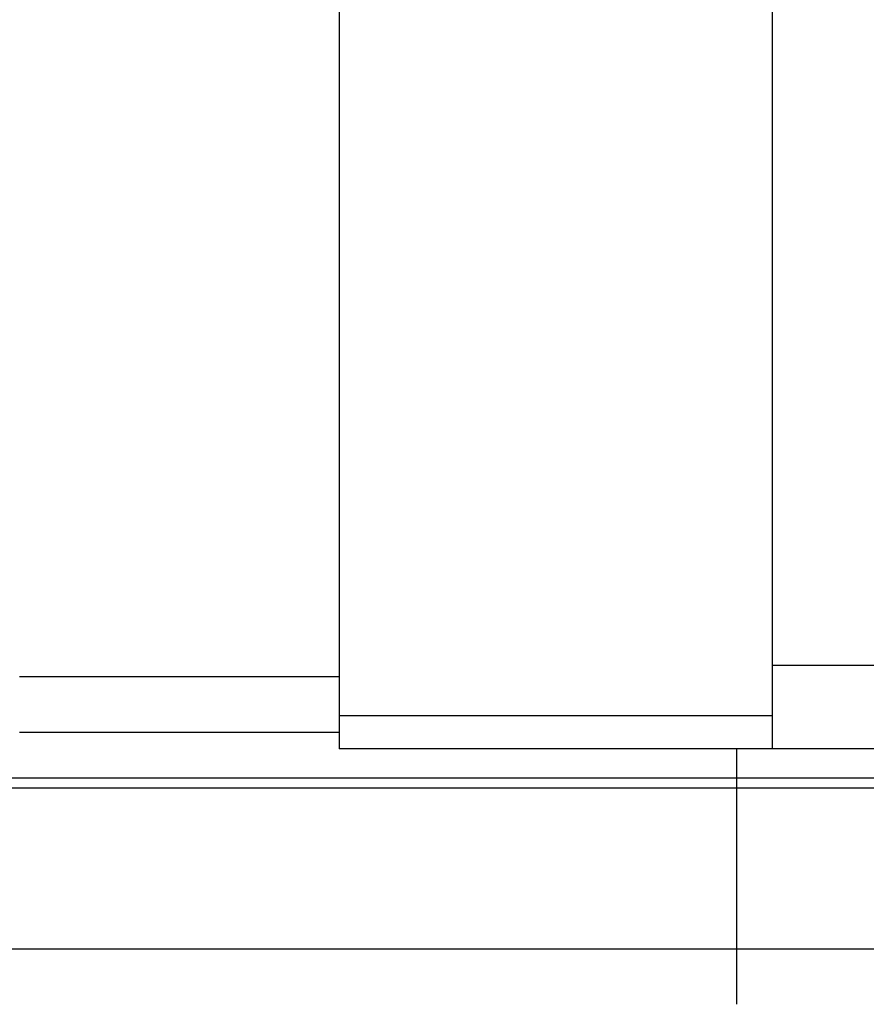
# Model space of a CAD drawing. Header units: millimetres. Extents: x 5 to 282, y 73 to 167.
# Tile 4 of 55: x 178 to 193, y 90 to 107. Entities that reach past the tile are written whole.
import ezdxf
from ezdxf.lldxf.tags import DXFTag

# ---------------------------------------------------------------- set-up
doc = ezdxf.new("R2010")
doc.units = ezdxf.units.MM
doc.header["$LTSCALE"] = 0.15
doc.layers.add('2', color=7, linetype='CONTINUOUS', true_color=0xffffff)
doc.layers.add('HID', color=2, linetype='DASHED')
doc.layers.add('OUT', color=3, linetype='CONTINUOUS')
tags = doc.linetypes.add('DASHED', pattern=[25.72, 12.86, -12.86]).pattern_tags.tags
tags[6:7] = [DXFTag(74, 4), DXFTag(75, 0), DXFTag(340, '0'), DXFTag(46, 0.0), DXFTag(50, 0.0), DXFTag(44, 0.0), DXFTag(45, 0.0)]
tags[4:5] = [DXFTag(74, 4), DXFTag(75, 0), DXFTag(340, '0'), DXFTag(46, 0.0), DXFTag(50, 0.0), DXFTag(44, 0.0), DXFTag(45, 0.0)]

msp = doc.modelspace()

# ---------------------------------------------------------------- linework, layer by layer
at = {"layer": '2', "color": 0, "linetype": 'Continuous'}
for p, q in [((183.834, 117.195), (183.834, 94.295)), ((183.834, 94.895), (191.634, 94.895)), ((191.634, 94.295), (183.834, 94.295))]:
    msp.add_line(p, q, dxfattribs=at)
at = {"layer": 'HID', "color": 0}
msp.add_line((190.984, 94.295), (190.984, 89.699), dxfattribs=at)
at = {"layer": 'OUT', "color": 0}
for p, q in [((191.634, 94.295), (191.634, 117.699)), ((178.084, 95.595), (183.834, 95.595)), ((178.084, 94.595), (183.834, 94.595)), ((191.634, 94.299), (238.334, 94.299)), ((148.704, 93.772), (278.984, 93.772)), ((148.7, 93.592), (278.984, 93.592)), ((148.136, 90.699), (278.984, 90.699))]:
    msp.add_line(p, q, dxfattribs=at)
at = {"layer": 'OUT', "color": 0, "linetype": 'Continuous'}
msp.add_line((191.634, 95.799), (238.334, 95.799), dxfattribs=at)

doc.saveas('drawing.dxf')
